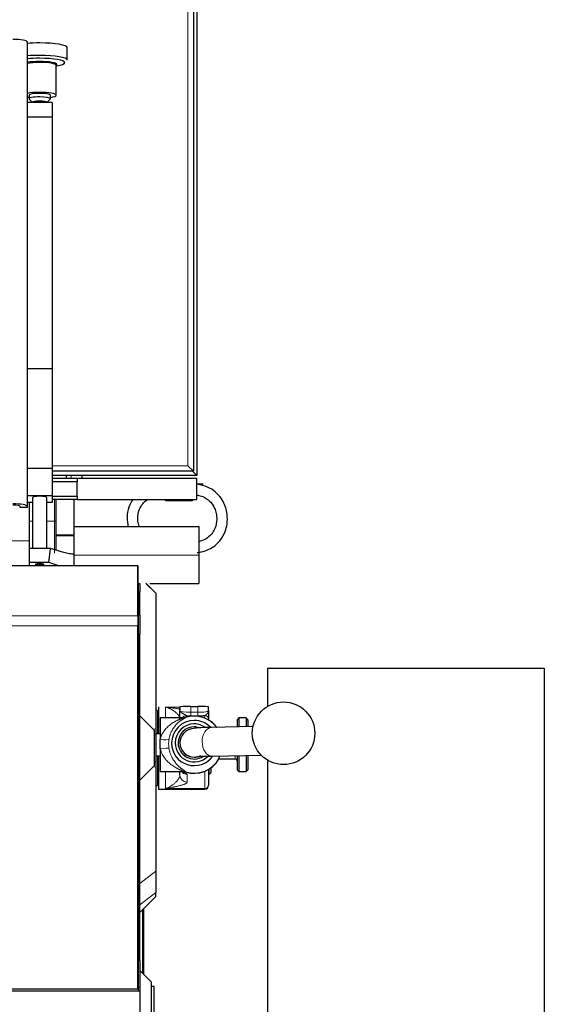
# Model space of a CAD drawing. Header units: inches. Extents: x 0 to 29700, y -16 to 21000.
# Tile 124 of 186: x 7078 to 7372, y 17991 to 18542. Entities that reach past the tile are written whole.
import ezdxf

# ---------------------------------------------------------------- set-up
doc = ezdxf.new("R2010")
doc.units = ezdxf.units.IN
doc.layers.add('254', color=7, linetype='Continuous', true_color=0xffffff)

msp = doc.modelspace()

# ---------------------------------------------------------------- linework, layer by layer
at = {"layer": '254', "color": 2, "linetype": 'Continuous', "lineweight": 25}
for p, q in [((7177.583, 19087.133), (7177.583, 18287.133)), ((7175.583, 19084.633), (7175.583, 18289.633)), ((7082.583, 18529.884), (7082.583, 18269.894)), ((7105.009, 18519.662), (7105.009, 18526.617)), ((7098.833, 18500.027), (7098.833, 18516.769)), ((7098.833, 18516.457), (7099.097, 18516.5)), ((7083.583, 18500.027), (7083.583, 18498.058)), ((7083.677, 18497.874), (7085.583, 18496.026)), ((7093.583, 18496.026), (7095.489, 18497.874)), ((7095.489, 18497.874), (7095.583, 18498.058)), ((7095.583, 18498.058), (7095.583, 18500.027)), ((7096.583, 18495.882), (7082.583, 18495.882)), ((7085.583, 18496.088), (7085.583, 18495.882)), ((7093.583, 18495.882), (7093.583, 18496.088)), ((7096.583, 18495.882), (7096.583, 18487.77)), ((7096.583, 18487.77), (7082.583, 18487.77)), ((7096.583, 18487.77), (7096.583, 18346.943)), ((7096.583, 18346.943), (7082.583, 18346.943)), ((7096.583, 18346.943), (7096.583, 18291.053)), ((7096.583, 18291.053), (7082.583, 18291.053)), ((7175.583, 18289.633), (7096.576, 18289.633)), ((7096.583, 18291.053), (7096.583, 18275.865)), ((7172.583, 18292.633), (7175.583, 18289.633)), ((7177.583, 18287.133), (7174.783, 18289.933)), ((7177.583, 18287.133), (7096.575, 18287.133)), ((7096.583, 18285.633), (7110.583, 18285.633)), ((7110.583, 18283.633), (7096.583, 18283.633)), ((7104.583, 18285.633), (7104.583, 18287.132)), ((7110.583, 18285.633), (7177.583, 18285.633)), ((7110.583, 18285.633), (7110.583, 18283.633)), ((7110.583, 18275.633), (7110.583, 18283.633)), ((7113.083, 18287.136), (7113.083, 18285.635)), ((7177.583, 18273.633), (7177.583, 18285.633)), ((7181.083, 18282.383), (7177.583, 18282.383)), ((7096.583, 18275.865), (7082.583, 18275.865)), ((7085.583, 18272.045), (7082.583, 18272.045)), ((7083.583, 18272.045), (7083.583, 18261.633)), ((7085.583, 18274.823), (7085.583, 18246.27)), ((7096.583, 18272.045), (7093.582, 18272.045)), ((7093.583, 18246.27), (7093.583, 18274.823)), ((7096.583, 18275.865), (7096.583, 18272.045)), ((7096.583, 18275.633), (7110.583, 18275.633)), ((7110.583, 18273.633), (7096.583, 18273.633)), ((7098.583, 18273.633), (7098.583, 18253.965)), ((7108.583, 18273.633), (7108.583, 18253.965)), ((7110.583, 18275.633), (7110.583, 18273.633)), ((7110.583, 18273.633), (7177.583, 18273.633)), ((7160.083, 18273.133), (7160.083, 18273.633)), ((7160.083, 18273.133), (7175.083, 18273.133)), ((7175.083, 18273.133), (7175.083, 18273.633)), ((7078.583, 18269.2), (7078.583, 18269.894)), ((7082.583, 18269.2), (7078.583, 18269.2)), ((7082.583, 18269.894), (7082.583, 18269.2)), ((7083.583, 18261.633), (7083.583, 18246.27)), ((7108.584, 18258.633), (7178.583, 18258.633)), ((7178.583, 18258.633), (7178.583, 18242.633)), ((7098.583, 18253.965), (7098.583, 18253.399)), ((7098.583, 18253.399), (7098.583, 18245.335)), ((7108.583, 18253.965), (7108.583, 18253.399)), ((7108.583, 18253.399), (7108.583, 18243.39)), ((7095.522, 18246.27), (7083.583, 18246.27)), ((7083.583, 18246.27), (7083.583, 18238.392)), ((7094.72, 18238.392), (7095.522, 18246.27)), ((7102.345, 18244.186), (7095.522, 18246.27)), ((7108.583, 18243.217), (7108.583, 18243.39)), ((7108.583, 18243.217), (7108.583, 18236.677)), ((7083.583, 18238.392), (7083.583, 18236.676)), ((7094.72, 18238.392), (7083.583, 18238.392)), ((7100.336, 18236.676), (7094.72, 18238.392)), ((7178.583, 18242.633), (7178.583, 18226.633)), ((7144.583, 18236.676), (6654.583, 18236.676)), ((7091.972, 18237.27), (7092.023, 18237.356)), ((7144.579, 18236.634), (7144.624, 18236.634)), ((7144.583, 18208.663), (7144.583, 18236.676)), ((7144.624, 18226.634), (7144.624, 18236.634)), ((7144.624, 18226.634), (7144.579, 18226.634)), ((7144.624, 18226.634), (7144.624, 18204.663)), ((7144.624, 18226.633), (7145.583, 18226.633)), ((7145.583, 18226.633), (7145.583, 18222.234)), ((7145.583, 18209.024), (7145.583, 18222.234)), ((7151.184, 18226.633), (7178.583, 18226.633)), ((7154.583, 18221.301), (7154.583, 18221.258)), ((7154.583, 18221.258), (7154.583, 18145.161)), ((7144.624, 18204.663), (7144.579, 18204.663)), ((7144.583, 18208.663), (7144.583, 18203.006)), ((7144.624, 18204.663), (7144.624, 18018.339)), ((7145.583, 18209.024), (7145.583, 18198.424)), ((7144.583, 17999.648), (7144.583, 18203.006)), ((7145.583, 18152.633), (7145.583, 18198.424)), ((7217.083, 18179.233), (7217.083, 18157.878)), ((7217.083, 18179.233), (7372.083, 18179.233)), ((7372.083, 18179.233), (7372.083, 17851.633)), ((7155.583, 18155.633), (7154.583, 18155.633)), ((7155.583, 18155.633), (7155.583, 18142.615)), ((7156.083, 18157.633), (7156.083, 18142.615)), ((7168.083, 18155.468), (7168.083, 18157.677)), ((7174.083, 18157.824), (7178.083, 18157.824)), ((7184.083, 18155.468), (7184.083, 18157.677)), ((7145.583, 18152.633), (7153.583, 18144.633)), ((7145.583, 18116.633), (7145.583, 18152.633)), ((7156.083, 18149.633), (7155.583, 18149.633)), ((7169.679, 18151.466), (7157.083, 18151.466)), ((7157.083, 18151.466), (7157.083, 18139.493)), ((7184.083, 18150.786), (7184.083, 18150.322)), ((7201.083, 18151.466), (7200.083, 18150.466)), ((7200.083, 18150.466), (7200.083, 18146.39)), ((7205.083, 18151.466), (7201.083, 18151.466)), ((7201.083, 18151.466), (7201.083, 18146.41)), ((7206.083, 18150.466), (7205.083, 18151.466)), ((7205.083, 18151.466), (7205.083, 18146.493)), ((7206.083, 18150.466), (7206.083, 18146.514)), ((7153.583, 18144.633), (7153.583, 18124.633)), ((7208.978, 18146.573), (7185.735, 18146.091)), ((7157.083, 18142.616), (7154.583, 18142.616)), ((7154.583, 18142.307), (7154.583, 18126.96)), ((7157.083, 18134.16), (7157.083, 18139.493)), ((7157.083, 18134.16), (7157.083, 18121.466)), ((7168.083, 18137.565), (7168.083, 18137.419)), ((7154.583, 18130.316), (7157.083, 18130.316)), ((7155.583, 18130.314), (7155.583, 18113.633)), ((7156.083, 18130.316), (7156.083, 18111.633)), ((7186.067, 18130.095), (7213.545, 18130.664)), ((7189.939, 18128.63), (7189.939, 18128.466)), ((7189.939, 18128.466), (7199.083, 18128.466)), ((7200.083, 18130.385), (7200.083, 18122.466)), ((7201.083, 18130.405), (7201.083, 18121.466)), ((7205.083, 18130.488), (7205.083, 18121.466)), ((7206.083, 18130.509), (7206.083, 18122.466)), ((7217.083, 18127.861), (7217.083, 17851.633)), ((7153.583, 18124.633), (7145.583, 18116.633)), ((7154.583, 18124.106), (7154.583, 18065.689)), ((7184.083, 18122.609), (7184.083, 18113.868)), ((7184.333, 18122.757), (7184.333, 18119.633)), ((7185.333, 18123.411), (7185.333, 18120.633)), ((7200.083, 18122.466), (7201.083, 18121.466)), ((7205.083, 18121.466), (7206.083, 18122.466)), ((7145.583, 18015.624), (7145.583, 18116.633)), ((7155.583, 18119.633), (7156.083, 18119.633)), ((7157.083, 18121.466), (7169.679, 18121.466)), ((7168.083, 18119.494), (7168.083, 18121.33)), ((7184.083, 18119.633), (7184.333, 18119.633)), ((7184.333, 18119.633), (7185.333, 18120.633)), ((7201.083, 18121.466), (7205.083, 18121.466)), ((7154.583, 18113.633), (7155.583, 18113.633)), ((7156.083, 18111.633), (7182.083, 18111.633)), ((7184.083, 18113.633), (7184.083, 18113.868)), ((7154.583, 18065.689), (7154.583, 18053.798)), ((7145.583, 18042.458), (7154.583, 18051.458)), ((7154.583, 18051.458), (7154.583, 18053.798)), ((7147.583, 18044.458), (7147.583, 18008.133)), ((7144.624, 18018.339), (7144.579, 18018.339)), ((7144.624, 18018.339), (7144.624, 17998.59)), ((7145.583, 18015.624), (7145.583, 18000.633)), ((7152.083, 18003.633), (7145.583, 18010.133)), ((7152.083, 17944.633), (7152.083, 18003.633)), ((7153.583, 18001.133), (7152.083, 18001.133)), ((7153.583, 17947.133), (7153.583, 18001.133)), ((7145.583, 17998.59), (6650.088, 17998.59)), ((7144.583, 17999.648), (6654.583, 17999.648)), ((7145.583, 18000.633), (7144.583, 18000.668)), ((7145.583, 18000.633), (7145.583, 17998.59)), ((7145.583, 17998.59), (7145.583, 17953.902))]:
    msp.add_line(p, q, dxfattribs=at)
at = {"layer": '254', "color": 110, "linetype": 'Continuous', "lineweight": 13}
for p, q in [((7172.583, 18292.633), (7172.583, 19081.633)), ((7096.581, 18292.633), (7172.583, 18292.633)), ((7107.083, 18285.635), (7107.083, 18287.136)), ((7097.783, 18273.633), (7097.783, 18261.633)), ((7085.583, 18261.633), (7083.583, 18261.633)), ((7097.783, 18261.633), (7093.582, 18261.633)), ((7097.783, 18261.633), (7098.583, 18261.633)), ((6746.583, 18250.633), (7083.578, 18250.633)), ((7098.583, 18253.965), (7108.583, 18253.965)), ((7098.583, 18253.399), (7108.583, 18253.399)), ((7108.584, 18242.633), (7178.583, 18242.633)), ((7145.583, 18222.234), (7144.624, 18222.234)), ((7148.998, 18226.633), (7154.583, 18221.258)), ((7144.583, 18208.663), (6654.583, 18208.663)), ((7144.624, 18209.01), (7145.583, 18209.024)), ((7144.583, 18203.006), (6654.583, 18203.006)), ((7145.583, 18198.424), (7144.624, 18198.41)), ((7160.083, 18157.517), (7168.083, 18157.517)), ((7160.083, 18151.466), (7160.083, 18157.517)), ((7174.083, 18154.609), (7174.083, 18157.824)), ((7178.083, 18154.609), (7178.083, 18157.824)), ((7169.679, 18151.466), (7169.679, 18151.43)), ((7171.204, 18151.668), (7171.204, 18151.704)), ((7172.083, 18152.693), (7172.083, 18152.138)), ((7174.083, 18154.609), (7174.083, 18152.668)), ((7174.083, 18154.609), (7178.083, 18154.609)), ((7178.083, 18152.668), (7174.083, 18152.668)), ((7178.083, 18154.609), (7178.083, 18152.668)), ((7182.083, 18151.298), (7182.083, 18152.776)), ((7152.853, 18145.363), (7154.583, 18145.161)), ((7153.583, 18142.392), (7154.583, 18142.307)), ((7199.083, 18130.364), (7199.083, 18128.466)), ((7152.853, 18123.904), (7154.583, 18124.106)), ((7153.583, 18126.875), (7154.583, 18126.96)), ((7160.083, 18111.89), (7160.083, 18121.466)), ((7169.679, 18121.57), (7169.679, 18121.466)), ((7171.204, 18121.228), (7171.204, 18121.333)), ((7172.083, 18119.865), (7172.083, 18115.539)), ((7182.083, 18111.89), (7182.083, 18121.633)), ((7160.083, 18111.89), (7182.083, 18111.89)), ((7182.083, 18111.633), (7182.083, 18111.89)), ((7145.583, 18058.795), (7154.583, 18065.689)), ((7145.583, 18046.904), (7154.583, 18053.798)), ((7147.047, 18043.923), (7147.047, 18008.669)), ((7144.583, 18015.659), (7145.583, 18015.624))]:
    msp.add_line(p, q, dxfattribs=at)
at = {"layer": '254', "color": 2, "linetype": 'Continuous', "lineweight": 25}
msp.add_circle((7226.082, 18142.874), 17.5, dxfattribs=at)
for centre, radius, start, end in [((7169.679, 18156.466), 5, 270, 287.75279), ((7176.083, 18136.466), 16, 90, 107.75279), ((7176.083, 18136.466), 16, 37.27125, 90), ((7176.083, 18136.466), 16, 252.24721, 330), ((7199.083, 18127.466), 1, 0, 90), ((7169.679, 18116.466), 5, 72.24721, 90), ((7182.083, 18113.633), 2, 270, 0)]:
    msp.add_arc(centre, radius, start, end, dxfattribs=at)
for centre, major_axis, ratio, start_param, end_param in [((7074.583, 18529.884), (-8, 0), 0.1736482, 3.1415927, 4.712389), ((7089.583, 18526.617), (15.427, 0), 0.1736482, 1.5707963, 2.0418389), ((7089.583, 18526.617), (15.427, 0), 0.1736482, 0, 1.5707963), ((7089.583, 18519.662), (15.427, 0), 0.1736482, 1.5707963, 2.0418389), ((7089.583, 18518.276), (13.968, 0), 0.1736482, 1.5707963, 2.0957368), ((7089.583, 18517.248), (9.633, 0), 0.1736482, 1.5707963, 2.3842725), ((7089.583, 18519.662), (15.427, 0), 0.1736482, 0, 1.5707963), ((7089.583, 18518.276), (13.968, 0), 0.1736482, 0, 1.5707963), ((7089.583, 18517.248), (9.633, 0), 0.1736482, 0, 1.5707963), ((7089.583, 18516.769), (9.25, 0), 0.1736482, 1.5707963, 2.4291383), ((7089.583, 18516.769), (9.25, 0), 0.1736482, 0, 1.5707963), ((7089.583, 18517.248), (9.633, 0), 0.1736482, 5.9736403, 6.2831853), ((7089.583, 18518.276), (13.968, 0), 0.1736482, 5.4616588, 6.2831853), ((7089.583, 18500.027), (9.25, 0), 0.1736482, 1.5707963, 2.4291383), ((7089.583, 18500.027), (9.25, 0), 0.1736482, 3.8541451, 4.0066106), ((7089.583, 18498.058), (6, 0), 0.1736482, 1.5707963, 3.3188963), ((7089.583, 18500.027), (6, 0), 0.1736482, 1.5707963, 3.1415927), ((7089.583, 18496.088), (4, 0), 0.1736482, 1.5707963, 3.1415927), ((7089.583, 18500.027), (9.25, 0), 0.1736482, 0, 1.5707963), ((7089.583, 18500.027), (6, 0), 0.1736482, 0, 1.5707963), ((7089.583, 18498.058), (6, 0), 0.1736482, 0, 1.5707963), ((7089.583, 18496.088), (4, 0), 0.1736482, 0, 1.5707963), ((7089.583, 18500.027), (9.25, 0), 0.1736482, 5.4181674, 6.2831853), ((7074.583, 18269.894), (-8, 0), 0.1736482, 3.1415927, 4.712389), ((7089.583, 18274.823), (-4, 0), 0.1736482, 3.1415927, 6.2831853), ((7074.583, 18269.894), (4, 0), 0.1736482, 0, 1.5707963), ((7108.405, 18243.956), (0, 0.8), 0.5773503, 3.116854, 3.5362858), ((7089.583, 18237.356), (2.441, 0), 0.1736482, 0, 3.3414765), ((7174.083, 18157.677), (-6, 0), 0.0244322, 4.712389, 6.2831853), ((7178.083, 18157.677), (-6, 0), 0.0244322, 3.1415927, 4.712389), ((7176.083, 18137.399), (-12.662, 0), 0.9997015, 4.712389, 6.2831853), ((7169.679, 18156.418), (-5, 0), 0.9976295, 1.5707955, 1.8806403), ((7174.083, 18153.478), (8, 0), 0.1012787, 4.4597087, 4.712389), ((7176.083, 18137.399), (-12.662, 0), 0.9997015, 3.9115774, 4.712389), ((7178.083, 18153.478), (-8, 0), 0.1012787, 1.5707963, 2.0943951), ((7176.083, 18137.443), (-10.67, 0), 0.9997015, 4.712389, 6.2831853), ((7176.083, 18137.443), (-9, 0), 0.9997015, 4.712389, 6.2831853), ((7176.083, 18137.443), (-10.67, 0), 0.9997015, 4.0794562, 4.712389), ((7176.083, 18137.443), (-9, 0), 0.9997015, 4.379282, 4.712389), ((7176.083, 18137.399), (-12.662, 0), 0.9997015, 0, 2.5272149), ((7176.083, 18137.443), (-10.67, 0), 0.9997015, 0, 2.3615941), ((7176.083, 18137.443), (-9, 0), 0.9997015, 0, 2.1440388), ((7176.083, 18137.419), (8, 0), 0.9997015, 3.1415927, 4.712389), ((7176.083, 18137.419), (8, 0), 0.9997015, 4.712389, 5.1802899)]:
    msp.add_ellipse(centre, major_axis=major_axis, ratio=ratio, start_param=start_param, end_param=end_param, dxfattribs=at)
at = {"layer": '254', "color": 110, "linetype": 'Continuous', "lineweight": 13}
msp.add_ellipse((7089.583, 18237.084), major_axis=(1.75, 0), ratio=0.1736482, dxfattribs=at)
for centre, major_axis, ratio, start_param, end_param in [((7174.083, 18155.468), (-6, 0), 0.1431823, 0, 1.5707963), ((7178.083, 18155.468), (-6, 0), 0.1431823, 1.5707963, 3.1415927), ((7172.083, 18148.714), (-4, 0), 0.9949383, 4.712389, 5.5195574), ((7172.083, 18148.158), (-4, 0), 0.9949383, 4.712389, 5.3004068), ((7176.083, 18136.501), (-15.937, 0), 0.9997015, 3.7925085, 5.0235019), ((7182.083, 18150.786), (2, 0), 0.9949383, 0, 1.5707963), ((7185.901, 18138.093), (0.166, -7.998), 0.6725436, 3.141495, 4.6984486), ((7157.083, 18140.501), (-4.928, 0.846), 0.1989899, 1.6049262, 3.0555381), ((7157.083, 18133.392), (-4.929, -0.838), 0.1515689, 3.2360048, 4.6866168), ((7176.083, 18137.565), (8, 0), 0.9997015, 3.1375675, 4.712389), ((7185.901, 18138.093), (0.166, -7.998), 0.6725436, 4.6984486, 6.2831853), ((7176.083, 18136.501), (-15.937, 0), 0.9997015, 1.2596836, 2.624894), ((7176.083, 18137.565), (8, 0), 0.9997015, 4.712389, 5.1682144), ((7172.083, 18119.494), (-4, 0), 0.9888417, 0, 1.5707963), ((7172.083, 18123.82), (-4, 0), 0.9888417, 0.8479109, 1.5707963), ((7169.679, 18116.604), (-5, 0), 0.9930767, 4.4025444, 4.712389), ((7182.083, 18113.868), (-2, 0), 0.9888417, 1.5707963, 3.1415927)]:
    msp.add_ellipse(centre, major_axis=major_axis, ratio=ratio, start_param=start_param, end_param=end_param, dxfattribs=at)
at = {"layer": '254', "color": 2, "linetype": 'Continuous', "lineweight": 25}
for points, knots in [([(7177.793, 18244.03), (7178.507, 18244.114), (7180.719, 18244.484), (7184.218, 18245.627), (7187.778, 18247.83), (7191.075, 18251.1), (7193.41, 18255.251), (7194.686, 18260.385), (7194.724, 18266.174), (7192.961, 18271.825), (7189.727, 18276.483), (7185.859, 18279.73), (7181.556, 18281.568), (7178.702, 18282.128), (7177.605, 18282.251)], [0, 0, 0, 0, 0.0386218, 0.1206045, 0.194836, 0.2607592, 0.3674482, 0.4447886, 0.5420959, 0.6740902, 0.7540388, 0.8430426, 0.9409811, 1, 1, 1, 1]), ([(7141.669, 18273.759), (7141.017, 18272.806), (7139.526, 18270.099), (7138.305, 18265.309), (7138.499, 18261.151), (7139.003, 18258.958), (7139.098, 18258.595)], [0, 0, 0, 0, 0.2138662, 0.5732315, 0.9288355, 1, 1, 1, 1]), ([(7145.353, 18258.601), (7144.963, 18259.593), (7144.373, 18261.91), (7144.437, 18265.844), (7145.821, 18269.585), (7147.972, 18272.221), (7149.365, 18273.322), (7149.966, 18273.722)], [0, 0, 0, 0, 0.1889589, 0.425861, 0.7085054, 0.8824616, 1, 1, 1, 1]), ([(7177.597, 18276.225), (7177.957, 18276.17), (7179.329, 18275.909), (7181.568, 18275.144), (7183.941, 18273.607), (7186.152, 18271.361), (7187.745, 18268.504), (7188.672, 18264.938), (7188.779, 18260.889), (7187.64, 18256.931), (7185.424, 18253.734), (7182.767, 18251.574), (7180.295, 18250.588), (7178.849, 18250.244), (7178.602, 18250.192)], [0, 0, 0, 0, 0.0300245, 0.1152217, 0.1918999, 0.2602684, 0.3724674, 0.4557003, 0.5610227, 0.7019437, 0.7852189, 0.8772665, 0.9791673, 1, 1, 1, 1]), ([(7108.394, 18243.156), (7107.887, 18243.177), (7107.381, 18243.215), (7106.37, 18243.321), (7105.865, 18243.39), (7104.857, 18243.56), (7104.354, 18243.662), (7103.348, 18243.898), (7102.846, 18244.033), (7102.345, 18244.186)], [0, 0, 0, 0, 0.25, 0.25, 0.5, 0.5, 0.75, 0.75, 1, 1, 1, 1]), ([(7087.214, 18237.262), (7087.242, 18237.233), (7087.345, 18237.138), (7087.573, 18237.025), (7087.973, 18236.89), (7088.573, 18236.804), (7089.219, 18236.76), (7089.54, 18236.768), (7089.603, 18236.77)], [0, 0, 0, 0, 0.044851, 0.1634188, 0.3325994, 0.6664539, 0.9346585, 1, 1, 1, 1]), ([(7089.603, 18236.77), (7089.819, 18236.768), (7090.293, 18236.776), (7091.02, 18236.864), (7091.516, 18236.957), (7091.841, 18237.173), (7091.939, 18237.248)], [0, 0, 0, 0, 0.2186324, 0.5051422, 0.8466056, 1, 1, 1, 1]), ([(7149.25, 18226.633), (7149.232, 18226.633), (7149.213, 18226.633), (7149.173, 18226.633), (7149.153, 18226.633), (7149.09, 18226.633), (7149.045, 18226.633), (7148.998, 18226.633)], [0, 0, 0, 0, 0.25, 0.25, 0.5, 0.5, 1, 1, 1, 1]), ([(7149.25, 18226.633), (7150.139, 18225.744), (7151.028, 18224.855), (7152.806, 18223.078), (7153.694, 18222.189), (7154.583, 18221.301)], [0, 0, 0, 0, 0.5, 0.5, 1, 1, 1, 1]), ([(7168.083, 18151.061), (7168.083, 18151.375), (7168.083, 18151.708), (7168.083, 18152.406), (7168.083, 18152.771), (7168.083, 18153.24), (7168.083, 18153.335), (7168.083, 18153.525), (7168.083, 18153.811), (7168.083, 18154.294), (7168.083, 18154.684), (7168.083, 18154.978), (7168.083, 18155.125), (7168.083, 18155.296), (7168.083, 18155.37), (7168.083, 18155.419), (7168.083, 18155.444), (7168.083, 18155.468)], [0, 0, 0, 0, 0.2490378, 0.2490378, 0.4993586, 0.4993586, 0.5619387, 0.5619387, 0.6245189, 0.7496793, 0.8748396, 0.8748396, 0.9374198, 0.9687099, 0.984355, 0.984355, 1, 1, 1, 1]), ([(7184.083, 18155.628), (7184.083, 18155.63), (7184.083, 18155.631), (7184.083, 18155.739), (7184.083, 18155.846), (7184.083, 18156.008), (7184.083, 18156.089), (7184.083, 18156.184), (7184.083, 18156.224), (7184.083, 18156.251), (7184.083, 18156.265), (7184.083, 18156.278)], [0, 0, 0, 0, 0.0070746, 0.0070746, 0.5035373, 0.5035373, 0.7517686, 0.8758843, 0.9379422, 0.9379422, 1, 1, 1, 1]), ([(7184.083, 18155.468), (7184.083, 18155.451), (7184.083, 18155.435), (7184.083, 18155.401), (7184.083, 18155.352), (7184.083, 18155.235), (7184.083, 18155.136), (7184.083, 18154.937), (7184.083, 18154.805), (7184.083, 18154.41), (7184.083, 18154.15), (7184.083, 18153.641), (7184.083, 18153.392), (7184.083, 18153.092), (7184.083, 18153.033), (7184.083, 18152.915), (7184.083, 18152.856), (7184.083, 18152.684), (7184.083, 18152.572), (7184.083, 18152.246), (7184.083, 18152.043), (7184.083, 18151.763), (7184.083, 18151.674), (7184.083, 18151.506), (7184.083, 18151.426), (7184.083, 18151.334), (7184.083, 18151.316), (7184.083, 18151.28), (7184.083, 18151.228), (7184.083, 18151.18), (7184.083, 18151.087), (7184.083, 18151.033), (7184.083, 18150.937), (7184.083, 18150.896), (7184.083, 18150.83), (7184.083, 18150.804), (7184.083, 18150.786)], [0, 0, 0, 0, 0.0078125, 0.0078125, 0.015625, 0.03125, 0.0625, 0.0625, 0.125, 0.125, 0.25, 0.25, 0.375, 0.375, 0.40625, 0.40625, 0.4375, 0.4375, 0.5, 0.5, 0.625, 0.625, 0.6875, 0.6875, 0.75, 0.75, 0.765625, 0.765625, 0.78125, 0.8125, 0.8125, 0.875, 0.875, 0.9375, 0.9375, 1, 1, 1, 1]), ([(7154.583, 18145.161), (7154.583, 18144.685), (7154.583, 18144.21), (7154.583, 18143.26), (7154.583, 18142.785), (7154.583, 18142.307)], [0, 0, 0, 0, 0.5, 0.5, 1, 1, 1, 1]), ([(7185.744, 18146.092), (7182.917, 18146.1), (7178.623, 18145.831), (7175.761, 18145.739), (7173.149, 18145.009), (7170.927, 18143.794), (7169.199, 18141.838), (7168.26, 18139.563), (7168.087, 18138.259), (7168.083, 18137.565)], [0, 0, 0, 0, 0.3632411, 0.5842307, 0.6502289, 0.7376596, 0.8569544, 0.9267101, 1, 1, 1, 1]), ([(7179.571, 18130.093), (7179.595, 18130.034), (7180.008, 18129.967), (7181.969, 18130.003), (7184.386, 18130.049), (7186.058, 18130.095)], [0, 0, 0, 0, 0.2039263, 0.5546194, 1, 1, 1, 1]), ([(7189.939, 18128.63), (7189.939, 18128.677), (7189.951, 18128.791), (7189.984, 18128.944), (7190.016, 18129.073), (7190.028, 18129.119), (7190.047, 18129.191), (7190.054, 18129.216), (7190.068, 18129.266), (7190.076, 18129.292), (7190.114, 18129.423), (7190.148, 18129.537), (7190.223, 18129.779), (7190.263, 18129.909), (7190.313, 18130.072), (7190.321, 18130.097), (7190.329, 18130.123)], [0, 0, 0, 0, 0.192864, 0.3857281, 0.3857281, 0.4821601, 0.4821601, 0.5303761, 0.5303761, 0.5785921, 0.5785921, 0.7714561, 0.7714561, 0.9643202, 0.9643202, 1, 1, 1, 1]), ([(7154.583, 18126.96), (7154.583, 18126.482), (7154.583, 18126.007), (7154.583, 18125.057), (7154.583, 18124.582), (7154.583, 18124.106)], [0, 0, 0, 0, 0.5, 0.5, 1, 1, 1, 1])]:
    msp.add_open_spline(points, degree=3, knots=knots, dxfattribs=at)
at = {"layer": '254', "color": 110, "linetype": 'Continuous', "lineweight": 13}
for points, knots in [([(7097.783, 18261.633), (7097.783, 18261.386), (7097.783, 18261.016), (7097.783, 18260.647), (7097.783, 18260.463), (7097.783, 18260.401), (7097.783, 18260.279), (7097.783, 18260.218), (7097.783, 18259.67), (7097.783, 18259.192), (7097.783, 18258.605), (7097.783, 18258.489), (7097.783, 18258.314), (7097.783, 18258.256), (7097.783, 18258.141), (7097.783, 18258.083), (7097.783, 18257.797), (7097.783, 18257.573), (7097.783, 18256.911), (7097.783, 18256.485), (7097.783, 18255.66), (7097.783, 18255.261), (7097.783, 18254.777), (7097.783, 18254.681), (7097.783, 18254.491), (7097.783, 18254.397), (7097.783, 18254.119), (7097.783, 18253.938), (7097.783, 18253.404), (7097.783, 18253.064), (7097.783, 18252.409), (7097.783, 18252.095), (7097.783, 18251.489), (7097.783, 18251.197), (7097.783, 18250.845), (7097.783, 18250.776), (7097.783, 18250.638), (7097.783, 18250.569), (7097.783, 18250.366), (7097.783, 18250.233), (7097.783, 18249.844), (7097.783, 18249.595), (7097.783, 18249.118), (7097.783, 18248.889), (7097.783, 18248.45), (7097.783, 18248.239), (7097.783, 18247.833), (7097.783, 18247.639), (7097.783, 18247.265), (7097.783, 18247.085), (7097.783, 18246.74), (7097.783, 18246.575), (7097.783, 18246.257), (7097.783, 18246.067), (7097.783, 18245.887), (7097.783, 18245.815), (7097.783, 18245.78), (7097.783, 18245.675), (7097.783, 18245.607), (7097.783, 18245.275), (7097.783, 18245.035), (7097.783, 18244.603), (7097.783, 18244.409), (7097.783, 18244.066), (7097.783, 18243.916), (7097.783, 18243.771), (7097.783, 18243.757), (7097.783, 18243.743)], [0, 0, 0, 0, 0.0206428, 0.0309642, 0.0309642, 0.0361249, 0.0361249, 0.0412856, 0.0412856, 0.0825713, 0.0825713, 0.0928927, 0.0928927, 0.0980534, 0.0980534, 0.1032141, 0.1032141, 0.1238569, 0.1238569, 0.1651425, 0.1651425, 0.2064282, 0.2064282, 0.2167496, 0.2167496, 0.227071, 0.227071, 0.2477138, 0.2477138, 0.2889994, 0.2889994, 0.3302851, 0.3302851, 0.3715707, 0.3715707, 0.3818921, 0.3818921, 0.3922135, 0.3922135, 0.4128563, 0.4128563, 0.454142, 0.454142, 0.4954276, 0.4954276, 0.5367133, 0.5367133, 0.5779989, 0.5779989, 0.6192845, 0.6192845, 0.6605702, 0.6605702, 0.7018558, 0.7121772, 0.7121772, 0.7224986, 0.7224986, 0.7431414, 0.7431414, 0.8257127, 0.8257127, 0.908284, 0.908284, 0.9908552, 0.9908552, 1, 1, 1, 1]), ([(7160.083, 18157.517), (7160.105, 18157.514), (7160.127, 18157.511), (7160.172, 18157.506), (7160.24, 18157.497), (7160.397, 18157.477), (7160.711, 18157.438), (7161.338, 18157.358), (7161.873, 18157.29), (7162.937, 18157.153), (7163.637, 18157.06), (7164.49, 18156.944), (7164.66, 18156.92), (7164.996, 18156.873), (7165.163, 18156.849), (7165.66, 18156.778), (7165.985, 18156.73), (7166.937, 18156.586), (7167.542, 18156.488), (7168.28, 18156.356), (7168.45, 18156.325), (7168.616, 18156.294)], [0, 0, 0, 0, 0.0072546, 0.0072546, 0.0145092, 0.0290183, 0.0580366, 0.1160732, 0.2321465, 0.2321465, 0.464293, 0.464293, 0.5223296, 0.5223296, 0.5803662, 0.5803662, 0.6964395, 0.6964395, 0.9285859, 0.9285859, 1, 1, 1, 1]), ([(7168.082, 18151.117), (7168.078, 18151.28), (7168.051, 18151.445), (7167.957, 18151.777), (7167.891, 18151.944), (7167.727, 18152.28), (7167.629, 18152.448), (7167.462, 18152.701), (7167.403, 18152.786), (7167.31, 18152.912), (7167.279, 18152.954), (7167.214, 18153.038), (7167.18, 18153.08), (7167.011, 18153.29), (7166.865, 18153.457), (7166.557, 18153.786), (7166.394, 18153.949), (7166.055, 18154.27), (7165.878, 18154.428), (7165.515, 18154.737), (7165.328, 18154.888), (7164.945, 18155.183), (7164.749, 18155.326), (7164.351, 18155.604), (7164.148, 18155.738), (7163.84, 18155.932), (7163.737, 18155.995), (7163.529, 18156.119), (7163.424, 18156.179), (7163.109, 18156.356), (7162.897, 18156.469), (7162.471, 18156.68), (7162.256, 18156.779), (7161.825, 18156.964), (7161.609, 18157.05), (7161.175, 18157.208), (7160.957, 18157.28), (7160.629, 18157.377), (7160.465, 18157.423), (7160.274, 18157.472), (7160.178, 18157.495), (7160.13, 18157.506), (7160.11, 18157.511), (7160.096, 18157.514), (7160.089, 18157.515), (7160.083, 18157.517)], [0, 0, 0, 0, 0.0625, 0.0625, 0.125, 0.125, 0.1875, 0.1875, 0.21875, 0.21875, 0.234375, 0.234375, 0.25, 0.25, 0.3125, 0.3125, 0.375, 0.375, 0.4375, 0.4375, 0.5, 0.5, 0.5625, 0.5625, 0.625, 0.625, 0.65625, 0.65625, 0.6875, 0.6875, 0.75, 0.75, 0.8125, 0.8125, 0.875, 0.875, 0.9375, 0.9375, 0.96875, 0.984375, 0.9921875, 0.9960937, 0.9980469, 0.9980469, 1, 1, 1, 1]), ([(7168.083, 18155.468), (7168.083, 18155.461), (7168.083, 18155.454), (7168.083, 18155.44), (7168.084, 18155.419), (7168.089, 18155.37), (7168.098, 18155.328), (7168.11, 18155.286), (7168.114, 18155.272), (7168.124, 18155.244), (7168.14, 18155.203), (7168.16, 18155.161), (7168.237, 18155.022), (7168.327, 18154.912), (7168.562, 18154.689), (7168.707, 18154.576), (7168.899, 18154.445), (7168.921, 18154.431), (7168.965, 18154.401), (7169.032, 18154.358), (7169.102, 18154.314), (7169.246, 18154.225), (7169.347, 18154.166), (7169.556, 18154.045), (7169.665, 18153.984), (7169.89, 18153.861), (7170.006, 18153.798), (7170.241, 18153.67), (7170.361, 18153.605), (7170.602, 18153.473), (7170.723, 18153.406), (7170.963, 18153.272), (7171.082, 18153.205), (7171.254, 18153.106), (7171.311, 18153.073), (7171.422, 18153.01), (7171.477, 18152.979), (7171.557, 18152.934), (7171.583, 18152.919), (7171.635, 18152.891), (7171.66, 18152.877), (7171.735, 18152.837), (7171.783, 18152.812), (7171.875, 18152.768), (7171.92, 18152.748), (7172.004, 18152.715), (7172.044, 18152.702), (7172.083, 18152.693)], [0, 0, 0, 0, 0.0078125, 0.0078125, 0.015625, 0.03125, 0.0625, 0.0625, 0.078125, 0.078125, 0.09375, 0.125, 0.125, 0.25, 0.25, 0.375, 0.375, 0.390625, 0.390625, 0.40625, 0.4375, 0.4375, 0.5, 0.5, 0.5625, 0.5625, 0.625, 0.625, 0.6875, 0.6875, 0.75, 0.75, 0.8125, 0.8125, 0.84375, 0.84375, 0.875, 0.875, 0.890625, 0.890625, 0.90625, 0.90625, 0.9375, 0.9375, 0.96875, 0.96875, 1, 1, 1, 1]), ([(7184.083, 18155.468), (7184.083, 18155.46), (7184.083, 18155.452), (7184.082, 18155.435), (7184.082, 18155.411), (7184.079, 18155.354), (7184.075, 18155.306), (7184.064, 18155.208), (7184.053, 18155.143), (7184.031, 18155.046), (7184.023, 18155.014), (7184.005, 18154.949), (7183.995, 18154.917), (7183.962, 18154.82), (7183.937, 18154.755), (7183.853, 18154.563), (7183.784, 18154.435), (7183.663, 18154.244), (7183.62, 18154.18), (7183.529, 18154.054), (7183.481, 18153.991), (7183.382, 18153.866), (7183.33, 18153.804), (7183.223, 18153.682), (7183.168, 18153.622), (7183.055, 18153.504), (7182.998, 18153.446), (7182.882, 18153.333), (7182.823, 18153.278), (7182.735, 18153.2), (7182.705, 18153.174), (7182.646, 18153.124), (7182.617, 18153.1), (7182.529, 18153.029), (7182.47, 18152.985), (7182.355, 18152.907), (7182.299, 18152.872), (7182.189, 18152.814), (7182.135, 18152.791), (7182.083, 18152.776)], [0, 0, 0, 0, 0.0078125, 0.0078125, 0.015625, 0.03125, 0.0625, 0.0625, 0.125, 0.125, 0.15625, 0.15625, 0.1875, 0.1875, 0.25, 0.25, 0.375, 0.375, 0.4375, 0.4375, 0.5, 0.5, 0.5625, 0.5625, 0.625, 0.625, 0.6875, 0.6875, 0.75, 0.75, 0.78125, 0.78125, 0.8125, 0.8125, 0.875, 0.875, 0.9375, 0.9375, 1, 1, 1, 1]), ([(7157.083, 18139.493), (7157.11, 18139.611), (7157.139, 18139.729), (7157.184, 18139.905), (7157.2, 18139.963), (7157.232, 18140.08), (7157.314, 18140.369), (7157.406, 18140.651), (7157.642, 18141.316), (7157.822, 18141.743), (7158.22, 18142.568), (7158.438, 18142.966), (7158.703, 18143.399), (7158.733, 18143.446), (7158.793, 18143.542), (7158.823, 18143.589), (7158.915, 18143.731), (7158.977, 18143.824), (7159.164, 18144.101), (7159.292, 18144.28), (7159.685, 18144.806), (7159.958, 18145.139), (7160.523, 18145.776), (7160.815, 18146.08), (7161.415, 18146.66), (7161.723, 18146.936), (7162.117, 18147.267), (7162.196, 18147.332), (7162.355, 18147.461), (7162.593, 18147.652), (7162.834, 18147.834), (7163.318, 18148.19), (7163.643, 18148.414), (7164.298, 18148.837), (7164.627, 18149.037), (7165.286, 18149.415), (7165.616, 18149.593), (7166.108, 18149.844), (7166.272, 18149.925), (7166.598, 18150.082), (7166.76, 18150.158), (7167.002, 18150.269), (7167.082, 18150.305), (7167.241, 18150.376), (7167.321, 18150.411), (7167.558, 18150.514), (7167.713, 18150.58), (7168.016, 18150.706), (7168.164, 18150.766), (7168.451, 18150.881), (7168.589, 18150.936), (7168.786, 18151.013), (7168.85, 18151.038), (7168.974, 18151.087), (7169.033, 18151.111), (7169.119, 18151.145), (7169.161, 18151.162), (7169.201, 18151.179), (7169.228, 18151.189), (7169.241, 18151.195), (7169.305, 18151.221), (7169.353, 18151.241), (7169.484, 18151.299), (7169.555, 18151.332), (7169.616, 18151.368), (7169.627, 18151.375), (7169.646, 18151.388), (7169.654, 18151.394), (7169.673, 18151.412), (7169.679, 18151.422), (7169.679, 18151.43)], [0, 0, 0, 0, 0.015625, 0.015625, 0.0234375, 0.0234375, 0.03125, 0.0625, 0.0625, 0.125, 0.125, 0.1875, 0.1875, 0.1953125, 0.1953125, 0.203125, 0.203125, 0.21875, 0.21875, 0.25, 0.25, 0.3125, 0.3125, 0.375, 0.375, 0.4375, 0.4375, 0.453125, 0.453125, 0.46875, 0.5, 0.5, 0.5625, 0.5625, 0.625, 0.625, 0.6875, 0.6875, 0.71875, 0.71875, 0.75, 0.75, 0.765625, 0.765625, 0.78125, 0.78125, 0.8125, 0.8125, 0.84375, 0.84375, 0.875, 0.875, 0.890625, 0.890625, 0.90625, 0.90625, 0.9140625, 0.9179688, 0.9179688, 0.921875, 0.921875, 0.9375, 0.9375, 0.96875, 0.96875, 0.9765625, 0.9765625, 0.984375, 0.984375, 1, 1, 1, 1]), ([(7171.204, 18151.668), (7171.206, 18151.65), (7171.195, 18151.629), (7171.15, 18151.578), (7171.116, 18151.549), (7171.027, 18151.484), (7170.973, 18151.448), (7170.893, 18151.398), (7170.877, 18151.388), (7170.843, 18151.368), (7170.79, 18151.336), (7170.734, 18151.302), (7170.616, 18151.233), (7170.53, 18151.184), (7170.349, 18151.08), (7170.253, 18151.025), (7170.053, 18150.909), (7169.949, 18150.848), (7169.734, 18150.72), (7169.623, 18150.653), (7169.453, 18150.548), (7169.396, 18150.512), (7169.281, 18150.439), (7169.222, 18150.402), (7169.047, 18150.289), (7168.928, 18150.21), (7168.569, 18149.967), (7168.326, 18149.793), (7167.835, 18149.422), (7167.587, 18149.225), (7167.093, 18148.804), (7166.845, 18148.582), (7166.352, 18148.108), (7166.107, 18147.857), (7165.804, 18147.524), (7165.743, 18147.457), (7165.652, 18147.354), (7165.622, 18147.319), (7165.562, 18147.25), (7165.412, 18147.075), (7165.264, 18146.894), (7164.913, 18146.451), (7164.685, 18146.14), (7164.243, 18145.487), (7164.029, 18145.145), (7163.721, 18144.603), (7163.62, 18144.418), (7163.473, 18144.132), (7163.424, 18144.036), (7163.328, 18143.84), (7163.281, 18143.741), (7163.047, 18143.239), (7162.874, 18142.822), (7162.638, 18142.173), (7162.563, 18141.952), (7162.421, 18141.502), (7162.355, 18141.272), (7162.23, 18140.804), (7162.173, 18140.565), (7162.107, 18140.259), (7162.094, 18140.198), (7162.069, 18140.075), (7162.057, 18140.012), (7162.021, 18139.825), (7161.999, 18139.7), (7161.978, 18139.575)], [0, 0, 0, 0, 0.03125, 0.03125, 0.0625, 0.0625, 0.09375, 0.09375, 0.1015625, 0.1015625, 0.109375, 0.125, 0.125, 0.15625, 0.15625, 0.1875, 0.1875, 0.21875, 0.21875, 0.25, 0.25, 0.265625, 0.265625, 0.28125, 0.28125, 0.3125, 0.3125, 0.375, 0.375, 0.4375, 0.4375, 0.5, 0.5, 0.5625, 0.5625, 0.578125, 0.578125, 0.5859375, 0.5859375, 0.59375, 0.625, 0.625, 0.6875, 0.6875, 0.75, 0.75, 0.78125, 0.78125, 0.796875, 0.796875, 0.8125, 0.8125, 0.875, 0.875, 0.90625, 0.90625, 0.9375, 0.9375, 0.96875, 0.96875, 0.9765625, 0.9765625, 0.984375, 0.984375, 1, 1, 1, 1]), ([(7161.978, 18139.575), (7161.942, 18139.36), (7161.879, 18138.929), (7161.812, 18138.277), (7161.77, 18137.619), (7161.761, 18137.178), (7161.76, 18136.734), (7161.765, 18136.512), (7161.778, 18136.177), (7161.784, 18136.065), (7161.798, 18135.841), (7161.806, 18135.729), (7161.834, 18135.395), (7161.856, 18135.173), (7161.911, 18134.733), (7161.942, 18134.514), (7161.978, 18134.297)], [0, 0, 0, 0, 0.125, 0.25, 0.375, 0.5, 0.5, 0.625, 0.625, 0.6875, 0.6875, 0.75, 0.75, 0.875, 0.875, 1, 1, 1, 1]), ([(7169.679, 18121.57), (7169.679, 18121.599), (7169.653, 18121.634), (7169.557, 18121.714), (7169.487, 18121.759), (7169.388, 18121.815), (7169.377, 18121.821), (7169.354, 18121.833), (7169.319, 18121.852), (7169.282, 18121.872), (7169.206, 18121.911), (7169.152, 18121.939), (7168.981, 18122.022), (7168.857, 18122.081), (7168.594, 18122.204), (7168.456, 18122.269), (7168.275, 18122.353), (7168.239, 18122.37), (7168.165, 18122.404), (7168.128, 18122.421), (7168.017, 18122.474), (7167.942, 18122.509), (7167.713, 18122.617), (7167.558, 18122.691), (7167.244, 18122.845), (7167.085, 18122.924), (7166.765, 18123.087), (7166.603, 18123.171), (7166.278, 18123.343), (7166.114, 18123.432), (7165.622, 18123.706), (7165.291, 18123.9), (7164.63, 18124.308), (7164.299, 18124.523), (7163.887, 18124.808), (7163.804, 18124.866), (7163.64, 18124.983), (7163.558, 18125.042), (7163.312, 18125.221), (7163.15, 18125.344), (7162.666, 18125.72), (7162.348, 18125.982), (7161.724, 18126.532), (7161.418, 18126.819), (7160.82, 18127.421), (7160.528, 18127.736), (7160.102, 18128.233), (7159.962, 18128.402), (7159.756, 18128.663), (7159.688, 18128.751), (7159.553, 18128.929), (7159.486, 18129.019), (7159.157, 18129.473), (7158.908, 18129.85), (7158.44, 18130.632), (7158.221, 18131.038), (7157.921, 18131.673), (7157.825, 18131.889), (7157.712, 18132.165), (7157.689, 18132.22), (7157.645, 18132.331), (7157.581, 18132.498), (7157.519, 18132.666), (7157.322, 18133.23), (7157.189, 18133.69), (7157.083, 18134.16)], [0, 0, 0, 0, 0.03125, 0.03125, 0.0625, 0.0625, 0.0664063, 0.0664063, 0.0703125, 0.078125, 0.078125, 0.09375, 0.09375, 0.125, 0.125, 0.15625, 0.15625, 0.1640625, 0.1640625, 0.171875, 0.171875, 0.1875, 0.1875, 0.21875, 0.21875, 0.25, 0.25, 0.28125, 0.28125, 0.3125, 0.3125, 0.375, 0.375, 0.4375, 0.4375, 0.453125, 0.453125, 0.46875, 0.46875, 0.5, 0.5, 0.5625, 0.5625, 0.625, 0.625, 0.6875, 0.6875, 0.71875, 0.71875, 0.734375, 0.734375, 0.75, 0.75, 0.8125, 0.8125, 0.875, 0.875, 0.90625, 0.90625, 0.9140625, 0.9140625, 0.921875, 0.9375, 0.9375, 1, 1, 1, 1]), ([(7161.978, 18134.297), (7162.06, 18133.795), (7162.165, 18133.305), (7162.32, 18132.705), (7162.352, 18132.586), (7162.419, 18132.349), (7162.454, 18132.23), (7162.562, 18131.881), (7162.637, 18131.653), (7162.795, 18131.206), (7162.878, 18130.988), (7163.05, 18130.56), (7163.14, 18130.35), (7163.325, 18129.939), (7163.42, 18129.737), (7163.568, 18129.441), (7163.642, 18129.294), (7163.719, 18129.149), (7163.77, 18129.053), (7163.796, 18129.006), (7164.029, 18128.578), (7164.245, 18128.218), (7164.687, 18127.532), (7164.915, 18127.206), (7165.379, 18126.584), (7165.617, 18126.287), (7166.099, 18125.721), (7166.344, 18125.451), (7166.654, 18125.13), (7166.716, 18125.066), (7166.84, 18124.94), (7167.027, 18124.755), (7167.214, 18124.576), (7167.587, 18124.23), (7167.835, 18124.012), (7168.327, 18123.6), (7168.57, 18123.406), (7168.928, 18123.131), (7169.047, 18123.042), (7169.28, 18122.87), (7169.395, 18122.787), (7169.62, 18122.626), (7169.73, 18122.548), (7169.892, 18122.435), (7169.945, 18122.398), (7170.049, 18122.326), (7170.101, 18122.29), (7170.251, 18122.185), (7170.348, 18122.118), (7170.53, 18121.99), (7170.615, 18121.93), (7170.772, 18121.814), (7170.844, 18121.759), (7170.94, 18121.681), (7170.969, 18121.656), (7171.024, 18121.607), (7171.049, 18121.583), (7171.116, 18121.515), (7171.15, 18121.474), (7171.195, 18121.398), (7171.206, 18121.364), (7171.204, 18121.333)], [0, 0, 0, 0, 0.0625, 0.0625, 0.078125, 0.078125, 0.09375, 0.09375, 0.125, 0.125, 0.15625, 0.15625, 0.1875, 0.1875, 0.21875, 0.21875, 0.234375, 0.2421875, 0.2421875, 0.25, 0.25, 0.3125, 0.3125, 0.375, 0.375, 0.4375, 0.4375, 0.5, 0.5, 0.515625, 0.515625, 0.53125, 0.5625, 0.5625, 0.625, 0.625, 0.6875, 0.6875, 0.71875, 0.71875, 0.75, 0.75, 0.78125, 0.78125, 0.796875, 0.796875, 0.8125, 0.8125, 0.84375, 0.84375, 0.875, 0.875, 0.90625, 0.90625, 0.921875, 0.921875, 0.9375, 0.9375, 0.96875, 0.96875, 1, 1, 1, 1]), ([(7160.083, 18111.89), (7160.089, 18111.892), (7160.096, 18111.895), (7160.11, 18111.899), (7160.131, 18111.907), (7160.179, 18111.923), (7160.275, 18111.957), (7160.467, 18112.028), (7160.632, 18112.092), (7160.961, 18112.226), (7161.18, 18112.322), (7161.617, 18112.529), (7161.834, 18112.64), (7162.268, 18112.875), (7162.483, 18112.999), (7162.912, 18113.26), (7163.124, 18113.397), (7163.441, 18113.611), (7163.546, 18113.684), (7163.755, 18113.832), (7163.859, 18113.908), (7164.168, 18114.139), (7164.372, 18114.298), (7164.772, 18114.625), (7164.968, 18114.794), (7165.352, 18115.138), (7165.54, 18115.314), (7165.904, 18115.673), (7166.081, 18115.856), (7166.42, 18116.227), (7166.583, 18116.415), (7166.892, 18116.795), (7167.037, 18116.987), (7167.206, 18117.229), (7167.239, 18117.277), (7167.303, 18117.374), (7167.335, 18117.423), (7167.427, 18117.568), (7167.486, 18117.665), (7167.651, 18117.956), (7167.747, 18118.151), (7167.907, 18118.538), (7167.971, 18118.73), (7168.058, 18119.114), (7168.083, 18119.305), (7168.083, 18119.494)], [0, 0, 0, 0, 0.0019531, 0.0019531, 0.0039062, 0.0078125, 0.015625, 0.03125, 0.0625, 0.0625, 0.125, 0.125, 0.1875, 0.1875, 0.25, 0.25, 0.3125, 0.3125, 0.34375, 0.34375, 0.375, 0.375, 0.4375, 0.4375, 0.5, 0.5, 0.5625, 0.5625, 0.625, 0.625, 0.6875, 0.6875, 0.75, 0.75, 0.765625, 0.765625, 0.78125, 0.78125, 0.8125, 0.8125, 0.875, 0.875, 0.9375, 0.9375, 1, 1, 1, 1]), ([(7167.954, 18121.475), (7167.986, 18121.47), (7168.018, 18121.464), (7168.109, 18121.447), (7168.167, 18121.437), (7168.283, 18121.415), (7168.34, 18121.404), (7168.625, 18121.349), (7168.843, 18121.304), (7169.26, 18121.213), (7169.459, 18121.167), (7169.839, 18121.072), (7170.199, 18120.976), (7170.521, 18120.877), (7170.747, 18120.801), (7170.819, 18120.775), (7170.924, 18120.737), (7170.959, 18120.724), (7171.026, 18120.698), (7171.19, 18120.633), (7171.452, 18120.515), (7171.636, 18120.409), (7171.795, 18120.302), (7171.863, 18120.249), (7171.971, 18120.14), (7172.012, 18120.086), (7172.068, 18119.976), (7172.083, 18119.921), (7172.083, 18119.865)], [0, 0, 0, 0, 0.0126707, 0.0126707, 0.0361786, 0.0361786, 0.0596864, 0.0596864, 0.1537178, 0.1537178, 0.2477491, 0.2477491, 0.3417805, 0.4358118, 0.4358118, 0.4828275, 0.4828275, 0.5063354, 0.5063354, 0.5298432, 0.6238746, 0.7179059, 0.7179059, 0.8119373, 0.8119373, 0.9059686, 0.9059686, 1, 1, 1, 1]), ([(7172.083, 18115.539), (7172.083, 18115.452), (7172.056, 18115.365), (7171.955, 18115.193), (7171.88, 18115.108), (7171.688, 18114.938), (7171.57, 18114.854), (7171.295, 18114.686), (7171.137, 18114.603), (7170.917, 18114.499), (7170.872, 18114.479), (7170.803, 18114.448), (7170.779, 18114.437), (7170.732, 18114.417), (7170.612, 18114.365), (7170.486, 18114.315), (7170.173, 18114.193), (7169.949, 18114.114), (7169.476, 18113.957), (7169.226, 18113.879), (7168.703, 18113.726), (7168.431, 18113.651), (7167.581, 18113.426), (7166.974, 18113.28), (7166.018, 18113.064), (7165.692, 18112.992), (7165.193, 18112.886), (7165.025, 18112.851), (7164.687, 18112.781), (7164.516, 18112.746), (7163.658, 18112.571), (7162.954, 18112.434), (7161.884, 18112.229), (7161.345, 18112.127), (7160.714, 18112.009), (7160.398, 18111.949), (7160.241, 18111.92), (7160.173, 18111.907), (7160.128, 18111.899), (7160.105, 18111.894), (7160.083, 18111.89)], [0, 0, 0, 0, 0.0625, 0.0625, 0.125, 0.125, 0.1875, 0.1875, 0.25, 0.25, 0.265625, 0.265625, 0.2734375, 0.2734375, 0.28125, 0.3125, 0.3125, 0.375, 0.375, 0.4375, 0.4375, 0.5, 0.5, 0.625, 0.625, 0.6875, 0.6875, 0.71875, 0.71875, 0.75, 0.75, 0.875, 0.875, 0.9375, 0.96875, 0.984375, 0.9921875, 0.9960938, 0.9960938, 1, 1, 1, 1])]:
    msp.add_open_spline(points, degree=3, knots=knots, dxfattribs=at)

doc.saveas('drawing.dxf')
